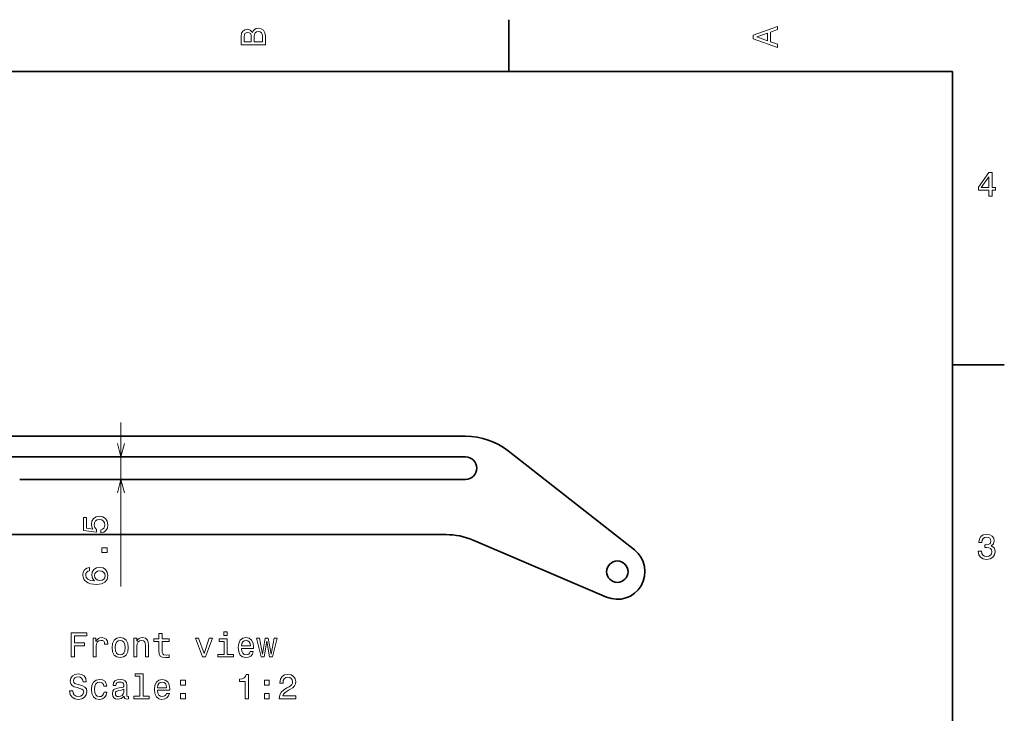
# Model space of a CAD drawing. Extents: x 0 to 297, y 0 to 210.
# Tile 7 of 7: x 152 to 294, y 107 to 208. Entities that reach past the tile are written whole.
import ezdxf

# ---------------------------------------------------------------- set-up
doc = ezdxf.new("R2010")
doc.units = 0

msp = doc.modelspace()

# ---------------------------------------------------------------- linework, layer by layer
at = {"color": 7, "lineweight": 35, "ltscale": 0.1875}
for p, q in [((222.699997, 200), (222.699997, 207.5)), ((287, 157.5), (294.5, 157.5))]:
    msp.add_line(p, q, dxfattribs=at)
at = {"color": 7, "lineweight": 35}
for p, q in [((287, 200), (10, 200)), ((287, 10), (287, 200)), ((216.443649, 147.158234), (95.075974, 147.158234)), ((216.443649, 144.158234), (106.821136, 144.158234)), ((240.898483, 130.680084), (222.616852, 145.02536)), ((151.831497, 140.908234), (216.429199, 140.908234)), ((213.608063, 132.908234), (95.435471, 132.908234)), ((236.858521, 123.854515), (217.53476, 132.105042))]:
    msp.add_line(p, q, dxfattribs=at)
at = {"color": 7, "lineweight": 13}
msp.add_line((166.508026, 125.400162), (166.508026, 149.158234), dxfattribs=at)
for points in [[(185.542007, 205.630417), (185.249496, 205.983429), (185.052811, 206.074219), (184.81073, 206.104477), (184.432495, 206.03891), (184.160156, 205.842224), (183.993729, 205.524506), (183.933212, 205.080704), (183.933212, 203.835022), (187.433212, 203.835022), (187.433212, 205.151306), (187.36261, 205.620331), (187.155838, 205.968307), (186.828018, 206.185165), (186.384216, 206.260818), (186.08667, 206.215424), (185.839554, 206.094391), (185.65799, 205.897705)], [(185.385666, 204.984879), (185.385666, 204.298996), (184.351807, 204.298996), (184.351807, 205.025223), (184.382065, 205.297562), (184.472839, 205.489197), (184.629181, 205.605194), (184.86116, 205.645538), (185.093155, 205.600143), (185.254532, 205.479111), (185.355408, 205.272339)], [(187.014618, 205.095825), (187.014618, 204.298996), (185.809296, 204.298996), (185.809296, 205.050446), (185.844589, 205.368164), (185.9505, 205.595108), (186.132065, 205.731277), (186.394302, 205.776657), (186.671692, 205.731277), (186.863327, 205.605194), (186.979324, 205.393372)], [(261.633209, 203.466858), (261.633209, 203.930847), (260.604401, 204.298996), (260.604401, 205.695969), (261.633209, 206.064133), (261.633209, 206.538193), (258.128174, 205.257217), (258.128174, 204.742798)], [(260.17572, 204.460388), (258.632477, 205), (260.17572, 205.539627)], [(292.277374, 181.916794), (292.731262, 181.916794), (292.731262, 182.784225), (293.23056, 182.784225), (293.23056, 183.187683), (292.731262, 183.187683), (292.731262, 185.341141), (292.272339, 185.341141), (290.739197, 183.228027), (290.739197, 182.784225), (292.277374, 182.784225)], [(291.162842, 183.187683), (292.277374, 184.756134), (292.277374, 183.187683)], [(163.5952, 133.139496), (164.008743, 133.250458), (164.331512, 133.497574), (164.533234, 133.860687), (164.608887, 134.324661), (164.518112, 134.83403), (164.270996, 135.232437), (163.877625, 135.484604), (163.373291, 135.580429), (162.904282, 135.49469), (162.536133, 135.252609), (162.299103, 134.874374), (162.213348, 134.385178), (162.27388, 134.006943), (162.440308, 133.714432), (161.497223, 133.855637), (161.497223, 135.388779), (161.083679, 135.388779), (161.083679, 133.517746), (162.939575, 133.240372), (162.939575, 133.643829), (162.702545, 133.93634), (162.616821, 134.30954), (162.672302, 134.632294), (162.833679, 134.87941), (163.080795, 135.035751), (163.398514, 135.091232), (163.716248, 135.035751), (163.963348, 134.874374), (164.11969, 134.627258), (164.175171, 134.30954), (164.139862, 134.042236), (164.02388, 133.835464), (163.842316, 133.684174), (163.5952, 133.608521)], [(290.729126, 130.51622), (290.729126, 130.480911), (290.809814, 129.996765), (291.046844, 129.633652), (291.420044, 129.401657), (291.914276, 129.315933), (292.438782, 129.401657), (292.832153, 129.623566), (293.08429, 129.976593), (293.175079, 130.430481), (293.134735, 130.728027), (293.023773, 130.970108), (292.842224, 131.156708), (292.600159, 131.292877), (292.927948, 131.565216), (293.043945, 131.998932), (292.968292, 132.392303), (292.751434, 132.68985), (292.398407, 132.87645), (291.914276, 132.942017), (291.460388, 132.861313), (291.112396, 132.63942), (290.885468, 132.286392), (290.809814, 131.817368), (290.809814, 131.782074), (291.258636, 131.782074), (291.299011, 132.104828), (291.430115, 132.336823), (291.641937, 132.478027), (291.939484, 132.528473), (292.201721, 132.488113), (292.393372, 132.382217), (292.509369, 132.210739), (292.554749, 131.97876), (292.509369, 131.731628), (292.388336, 131.565216), (292.176514, 131.46434), (291.889069, 131.434082), (291.692383, 131.439133), (291.692383, 131.04071), (291.939484, 131.050797), (292.257202, 131.005417), (292.494232, 130.884369), (292.635468, 130.687683), (292.685883, 130.430481), (292.630402, 130.13797), (292.484161, 129.921112), (292.252167, 129.784943), (291.944519, 129.739563), (291.626801, 129.789993), (291.394806, 129.941284), (291.248566, 130.183365), (291.193085, 130.51622)], [(164.508026, 130.306213), (164.508026, 131.002182), (163.756592, 131.002182), (163.756592, 130.306213)], [(161.951111, 128.128555), (161.542603, 128.03273), (161.240021, 127.810829), (161.04837, 127.467888), (160.982819, 127.024086), (161.018112, 126.726532), (161.113937, 126.46933), (161.270264, 126.242386), (161.492172, 126.050743), (161.769562, 125.899445), (162.107452, 125.788498), (162.505859, 125.717888), (162.954712, 125.697716), (163.670853, 125.778412), (164.190308, 126.025528), (164.502991, 126.423943), (164.608887, 126.968613), (164.518112, 127.457802), (164.281082, 127.831001), (163.907883, 128.073074), (163.433807, 128.158813), (162.954712, 128.073074), (162.586548, 127.841087), (162.354568, 127.483017), (162.27388, 127.039215), (162.374741, 126.560104), (162.662201, 126.202042), (162.107452, 126.277687), (161.709045, 126.439072), (161.472, 126.686188), (161.391312, 127.029129), (161.431656, 127.281288), (161.537567, 127.472931), (161.714081, 127.599014), (161.951111, 127.664574)], [(163.438873, 127.669617), (163.756592, 127.614143), (163.998657, 127.472931), (164.160034, 127.245987), (164.21048, 126.963562), (164.160034, 126.666016), (164.003693, 126.439072), (163.761627, 126.292816), (163.443909, 126.247429), (163.131226, 126.297859), (162.894196, 126.439072), (162.742889, 126.671059), (162.687424, 126.983742), (162.742889, 127.256073), (162.88916, 127.472931), (163.12619, 127.614143)], [(159.282349, 115.176605), (159.751373, 115.176605), (159.751373, 116.785393), (161.223999, 116.785393), (161.223999, 117.203979), (159.751373, 117.203979), (159.751373, 118.252975), (161.56189, 118.252975), (161.56189, 118.676605), (159.282349, 118.676605)], [(172.011459, 117.415802), (172.011459, 116.059174), (172.041718, 115.620407), (172.182922, 115.317818), (172.465347, 115.141304), (172.944458, 115.080788), (173.468948, 115.106003), (173.468948, 115.489288), (173.085663, 115.459023), (172.737686, 115.499374), (172.551086, 115.62545), (172.470398, 115.837265), (172.455261, 116.134819), (172.455261, 117.415802), (173.468948, 117.415802), (173.468948, 117.794037), (172.455261, 117.794037), (172.455261, 118.585831), (172.011459, 118.585831), (172.011459, 117.794037), (171.244888, 117.794037), (171.244888, 117.415802)], [(181.896179, 118.797646), (181.42717, 118.797646), (181.42717, 118.29332), (181.896179, 118.29332)], [(162.474716, 115.176605), (162.918518, 115.176605), (162.918518, 116.724876), (162.963913, 117.098076), (163.100082, 117.365364), (163.321976, 117.526749), (163.619522, 117.582222), (163.841431, 117.546921), (164.007858, 117.44606), (164.108719, 117.27459), (164.144028, 117.042603), (164.592865, 117.042603), (164.532349, 117.451103), (164.365921, 117.743607), (164.088547, 117.92012), (163.710312, 117.980637), (163.453094, 117.940292), (163.231201, 117.839432), (163.034515, 117.667961), (162.878174, 117.435974), (162.878174, 117.884819), (162.474716, 117.884819)], [(165.213196, 116.528191), (165.293884, 115.912918), (165.525864, 115.459023), (165.894028, 115.176605), (166.38826, 115.080788), (166.877457, 115.176605), (167.245605, 115.453979), (167.4776, 115.907875), (167.563339, 116.528191), (167.4776, 117.143463), (167.245605, 117.602394), (166.877457, 117.879776), (166.38826, 117.980637), (165.894028, 117.879776), (165.525864, 117.597351), (165.293884, 117.143463)], [(165.667084, 116.533234), (165.712463, 116.987122), (165.853683, 117.314934), (166.080627, 117.516663), (166.38826, 117.587265), (166.690857, 117.516663), (166.917801, 117.319977), (167.059006, 116.987122), (167.109436, 116.533234), (167.059006, 116.074303), (166.917801, 115.741447), (166.690857, 115.539719), (166.38826, 115.474159), (166.080627, 115.539719), (165.853683, 115.741447), (165.712463, 116.074303)], [(168.380341, 115.176605), (168.824142, 115.176605), (168.824142, 116.740005), (168.869522, 117.098076), (169.015778, 117.360321), (169.242722, 117.521706), (169.545319, 117.582222), (169.787399, 117.531792), (169.93869, 117.395622), (170.014343, 117.168678), (170.039551, 116.866089), (170.039551, 115.176605), (170.483368, 115.176605), (170.483368, 116.956863), (170.463196, 117.314934), (170.372406, 117.612488), (170.07486, 117.884819), (169.610886, 117.980637), (169.353683, 117.945335), (169.136826, 117.849518), (168.950226, 117.688133), (168.80397, 117.471275), (168.80397, 117.884819), (168.380341, 117.884819)], [(178.300369, 115.176605), (178.769379, 115.176605), (179.757858, 117.884819), (179.29892, 117.884819), (178.537399, 115.701103), (177.760742, 117.884819), (177.296768, 117.884819)], [(181.881058, 115.549805), (181.881058, 117.794037), (180.741287, 117.794037), (180.741287, 117.415802), (181.437256, 117.415802), (181.437256, 115.549805), (180.52948, 115.549805), (180.52948, 115.176605), (182.79892, 115.176605), (182.79892, 115.549805)], [(183.948776, 116.402107), (185.723999, 116.402107), (185.729034, 116.608879), (185.648346, 117.18885), (185.426453, 117.622574), (185.073425, 117.884819), (184.604401, 117.980637), (184.145462, 117.879776), (183.792435, 117.597351), (183.565491, 117.13842), (183.484802, 116.533234), (183.560455, 115.912918), (183.787399, 115.459023), (184.135376, 115.176605), (184.589264, 115.080788), (184.982635, 115.146347), (185.305405, 115.317818), (185.542435, 115.590149), (185.678604, 115.953262), (185.239838, 115.953262), (185.149063, 115.751534), (185.017944, 115.600235), (184.644745, 115.479202), (184.357285, 115.534676), (184.140427, 115.711189), (183.999207, 115.99865), (183.948776, 116.386978)], [(183.948776, 116.775307), (184.004257, 117.123291), (184.140427, 117.380493), (184.347198, 117.536835), (184.619537, 117.592308), (184.886826, 117.536835), (185.093597, 117.380493), (185.219666, 117.123291), (185.26506, 116.775307)], [(187.236969, 115.176605), (187.640427, 117.476318), (188.043884, 115.176605), (188.467514, 115.176605), (189.133209, 117.884819), (188.704544, 117.884819), (188.255692, 115.585106), (187.857285, 117.884819), (187.418518, 117.884819), (187.020111, 115.585106), (186.571259, 117.884819), (186.147629, 117.884819), (186.813324, 115.176605)], [(159.519379, 110.284676), (159.060455, 110.284676), (159.161316, 109.750092), (159.413483, 109.35672), (159.801804, 109.11969), (160.326294, 109.033958), (160.845749, 109.114647), (161.234085, 109.336548), (161.481201, 109.684532), (161.571976, 110.143463), (161.496323, 110.557007), (161.284515, 110.824303), (160.941574, 111.000816), (160.482635, 111.131935), (160.089264, 111.22776), (159.832062, 111.338707), (159.685806, 111.500092), (159.640427, 111.752258), (159.685806, 111.979202), (159.81694, 112.150673), (160.018661, 112.266663), (160.296036, 112.307007), (160.578461, 112.256577), (160.800369, 112.120407), (160.946625, 111.893463), (161.017227, 111.585831), (161.476151, 111.585831), (161.476151, 111.595917), (161.395462, 112.069977), (161.158432, 112.423004), (160.785233, 112.644905), (160.280914, 112.720551), (159.827026, 112.644905), (159.473999, 112.43309), (159.247055, 112.105278), (159.166351, 111.681648), (159.231918, 111.303406), (159.423569, 111.046204), (159.726151, 110.874733), (160.139694, 110.743607), (160.548203, 110.627617), (160.855835, 110.516663), (161.042435, 110.355278), (161.108002, 110.093033), (161.047485, 109.825745), (160.891144, 109.624016), (160.654114, 109.497932), (160.346466, 109.457588), (160.00354, 109.513062), (159.741287, 109.674446), (159.57486, 109.936691)], [(169.262894, 112.377617), (169.262894, 109.502975), (168.350082, 109.502975), (168.350082, 109.129776), (170.614487, 109.129776), (170.614487, 109.502975), (169.706711, 109.502975), (169.706711, 112.750816), (168.56694, 112.750816), (168.56694, 112.377617)], [(164.033066, 110.940292), (164.471832, 110.940292), (164.381058, 111.34375), (164.1642, 111.661476), (163.826294, 111.858162), (163.387543, 111.933807), (162.903397, 111.832947), (162.535233, 111.550522), (162.303253, 111.091591), (162.222549, 110.476318), (162.298203, 109.866089), (162.525146, 109.412193), (162.883209, 109.129776), (163.372406, 109.033958), (163.806122, 109.109604), (164.144028, 109.321419), (164.376007, 109.654274), (164.476883, 110.098076), (164.053253, 110.098076), (163.9776, 109.815659), (163.83638, 109.603836), (163.634659, 109.472717), (163.387543, 109.432373), (163.07991, 109.497932), (162.858002, 109.699661), (162.721832, 110.027473), (162.676437, 110.491447), (162.721832, 110.945335), (162.863037, 111.273148), (163.089996, 111.474876), (163.387543, 111.545479), (163.64978, 111.500092), (163.846466, 111.384102), (163.9776, 111.192459)], [(166.953094, 109.482803), (166.953094, 109.467674), (166.978317, 109.296204), (167.05397, 109.175163), (167.371689, 109.079346), (167.618805, 109.11969), (167.618805, 109.462631), (167.512894, 109.447502), (167.371689, 109.513062), (167.346466, 109.71479), (167.346466, 111.116806), (167.28595, 111.474876), (167.109436, 111.727036), (166.801804, 111.878334), (166.368088, 111.933807), (165.944458, 111.873291), (165.631775, 111.70182), (165.435089, 111.434532), (165.369522, 111.081505), (165.369522, 111.051247), (165.767944, 111.051247), (165.803253, 111.263062), (165.9142, 111.41436), (166.095749, 111.505135), (166.352951, 111.540436), (166.600082, 111.515221), (166.776596, 111.439575), (166.882492, 111.308449), (166.917801, 111.126892), (166.897629, 110.915077), (166.81694, 110.809174), (166.615204, 110.758736), (166.236969, 110.718391), (165.803253, 110.627617), (165.495605, 110.466232), (165.314056, 110.214073), (165.258575, 109.840874), (165.309006, 109.508018), (165.465347, 109.260902), (165.717514, 109.104561), (166.065491, 109.049088), (166.534515, 109.154991)], [(171.804688, 110.355278), (173.57991, 110.355278), (173.584946, 110.56205), (173.504257, 111.142021), (173.282349, 111.575745), (172.929321, 111.83799), (172.460312, 111.933807), (172.001373, 111.832947), (171.648346, 111.550522), (171.421402, 111.091591), (171.340714, 110.486404), (171.416351, 109.866089), (171.643311, 109.412193), (171.991287, 109.129776), (172.445175, 109.033958), (172.838547, 109.099518), (173.161316, 109.270988), (173.398346, 109.54332), (173.534515, 109.906433), (173.095749, 109.906433), (173.004974, 109.704704), (172.873856, 109.553406), (172.500656, 109.432373), (172.213196, 109.487846), (171.996323, 109.66436), (171.855118, 109.95182), (171.804688, 110.340149)], [(171.804688, 110.728477), (171.860168, 111.076462), (171.996323, 111.333664), (172.203094, 111.490005), (172.475433, 111.545479), (172.742722, 111.490005), (172.949493, 111.333664), (173.075577, 111.076462), (173.120972, 110.728477)], [(175.148346, 111.086548), (175.844315, 111.086548), (175.844315, 111.83799), (175.148346, 111.83799)], [(184.513626, 109.129776), (184.972549, 109.129776), (184.972549, 112.654991), (184.629608, 112.654991), (184.538834, 112.347359), (184.357285, 112.140579), (184.079895, 112.019547), (183.696625, 111.979202), (183.696625, 111.621132), (184.513626, 111.621132)], [(187.292435, 111.086548), (187.988403, 111.086548), (187.988403, 111.83799), (187.292435, 111.83799)], [(189.445892, 109.129776), (191.851517, 109.129776), (191.851517, 109.563492), (189.950226, 109.563492), (190.056122, 109.800522), (190.237686, 109.997208), (190.797485, 110.355278), (191.095032, 110.506577), (191.427887, 110.723434), (191.664917, 110.975601), (191.801086, 111.273148), (191.851517, 111.611046), (191.765778, 112.034676), (191.528748, 112.367531), (191.165634, 112.579346), (190.696625, 112.654991), (190.212463, 112.56926), (189.844315, 112.332222), (189.607285, 111.953987), (189.526581, 111.454704), (189.526581, 111.384102), (189.985519, 111.384102), (189.985519, 111.424446), (190.030914, 111.767387), (190.167084, 112.019547), (190.383942, 112.180931), (190.671402, 112.236404), (190.963913, 112.185974), (191.180771, 112.059891), (191.321976, 111.863205), (191.372406, 111.616089), (191.337097, 111.384102), (191.241287, 111.187416), (191.079895, 111.015945), (190.858002, 110.864647), (190.560455, 110.703262), (190.066208, 110.390579), (189.718231, 110.057732), (189.511459, 109.654274), (189.445892, 109.144905)], [(166.902664, 110.077904), (166.842148, 109.815659), (166.680771, 109.613922), (166.43869, 109.482803), (166.141144, 109.437416), (165.949493, 109.462631), (165.813339, 109.54332), (165.7276, 109.684532), (165.702377, 109.881218), (165.722549, 110.057732), (165.803253, 110.183807), (166.126007, 110.32502), (166.534515, 110.385536), (166.902664, 110.506577)], [(175.148346, 109.129776), (175.844315, 109.129776), (175.844315, 109.881218), (175.148346, 109.881218)], [(187.292435, 109.129776), (187.988403, 109.129776), (187.988403, 109.881218), (187.292435, 109.881218)]]:
    msp.add_lwpolyline(points, close=True, dxfattribs=at)
for points in [[(165.990387, 146.090088), (166.508026, 144.158234), (167.025665, 146.090088)], [(167.025665, 138.976379), (166.508026, 140.908234), (165.990387, 138.976379)]]:
    msp.add_lwpolyline(points, dxfattribs=at)
at = {"color": 7, "lineweight": 35}
msp.add_circle((238.429199, 127.533234), 1.55, dxfattribs=at)
for centre, radius, start, end in [((216.443649, 137.158234), 10, 51.879344, 90.000003), ((216.429199, 142.533264), 1.625032, 269.999997, 89.49047), ((213.608063, 122.908234), 10, 66.879348, 90.000003), ((238.429199, 127.533234), 4, 246.879343, 51.879344)]:
    msp.add_arc(centre, radius, start, end, dxfattribs=at)

doc.saveas('drawing.dxf')
